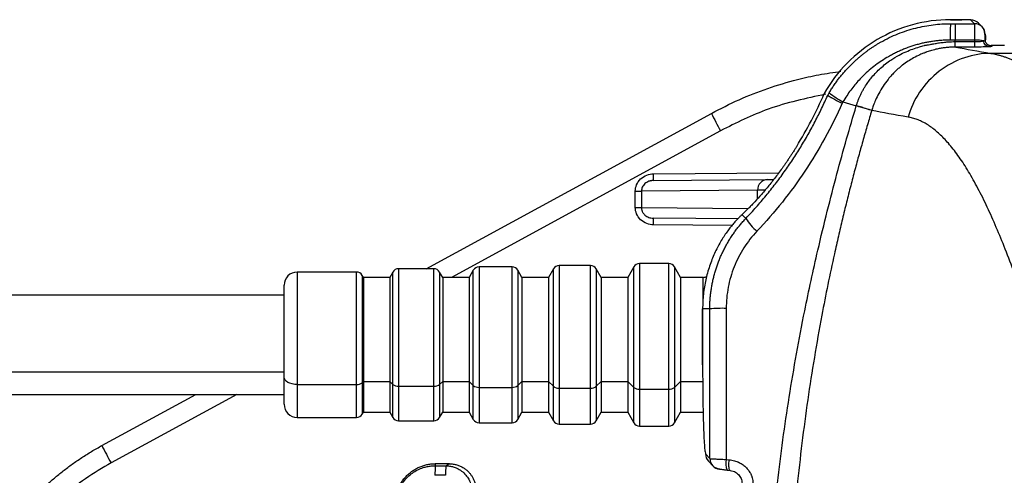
# Model space of a CAD drawing. Header units: millimetres. Extents: x 5 to 597, y 5 to 415.
# Tile 75 of 131: x 286.19 to 301.09, y 263.68 to 270.58. Entities that reach past the tile are written whole.
import ezdxf

# ---------------------------------------------------------------- set-up
doc = ezdxf.new("R2010")
doc.units = ezdxf.units.MM

msp = doc.modelspace()

# ---------------------------------------------------------------- linework, layer by layer
at = {"color": 7, "linetype": 'Continuous', "lineweight": 25}
for p, q in [((300.2732, 270.5768), (300.2732, 270.5767)), ((300.2732, 270.5768), (300.444, 270.5768)), ((300.444, 270.5767), (300.2732, 270.5767)), ((300.3436, 270.5162), (300.6396, 270.5162)), ((300.444, 270.5768), (300.444, 270.5767)), ((300.6396, 270.5162), (300.5839, 270.572)), ((300.7528, 270.4694), (300.697, 270.5252)), ((300.6443, 270.2685), (300.3438, 270.2685)), ((300.6444, 270.2454), (300.6443, 270.2685)), ((300.8897, 270.1866), (300.9038, 270.1725)), ((301.0896, 270.1866), (300.8897, 270.1866)), ((315.7177, 270.0679), (300.8863, 270.0679)), ((298.647, 269.3336), (298.849, 269.2728)), ((292.3406, 266.809), (296.656, 269.1601)), ((299.083, 269.2057), (299.0822, 269.2028)), ((297.9469, 268.661), (297.9469, 268.6609)), ((295.7785, 268.1441), (297.5058, 268.1592)), ((297.5058, 268.1592), (297.5958, 268.16)), ((295.505, 267.9839), (295.5978, 267.9839)), ((295.505, 267.7342), (295.505, 267.9839)), ((297.3559, 267.9992), (295.5978, 267.9839)), ((295.5978, 267.9839), (295.5978, 267.7342)), ((295.505, 267.7342), (295.5978, 267.7342)), ((297.1266, 267.6342), (297.1054, 267.6142)), ((297.1788, 267.5716), (297.1198, 267.6273)), ((297.0597, 267.5628), (295.7785, 267.574)), ((297.1054, 267.6142), (297.098, 267.6065)), ((296.0106, 266.889), (295.5685, 266.889)), ((291.2856, 266.759), (290.3896, 266.759)), ((291.8357, 266.759), (291.7896, 266.679)), ((292.4568, 266.809), (291.9223, 266.809)), ((292.5896, 266.679), (292.5434, 266.759)), ((293.0531, 266.789), (292.9896, 266.679)), ((293.6394, 266.839), (293.1397, 266.839)), ((293.7896, 266.679), (293.726, 266.789)), ((294.2646, 266.809), (294.1896, 266.679)), ((294.8279, 266.859), (294.3512, 266.859)), ((294.9896, 266.679), (294.9145, 266.809)), ((295.4819, 266.839), (295.3896, 266.679)), ((296.1896, 266.679), (296.0972, 266.839)), ((291.3896, 266.679), (291.3722, 266.709)), ((291.7896, 266.679), (291.3896, 266.679)), ((291.3896, 266.679), (291.3896, 265.1023)), ((291.7896, 266.679), (291.7896, 265.1023)), ((292.9896, 266.679), (292.5896, 266.679)), ((292.5896, 266.679), (292.5896, 265.1023)), ((292.9896, 266.679), (292.9896, 265.1023)), ((294.1896, 266.679), (293.7896, 266.679)), ((293.7896, 266.679), (293.7896, 265.1023)), ((294.1896, 266.679), (294.1896, 265.1023)), ((295.3896, 266.679), (294.9896, 266.679)), ((294.9896, 266.679), (294.9896, 265.1023)), ((295.3896, 266.679), (295.3896, 265.1023)), ((296.5318, 266.679), (296.1896, 266.679)), ((296.1896, 266.679), (296.1896, 265.1023)), ((290.1896, 265.1678), (290.1896, 266.559)), ((290.1896, 266.409), (275.1896, 266.409)), ((296.5235, 266.2004), (296.5236, 266.2004)), ((296.5235, 265.3555), (296.5235, 266.2004)), ((296.5236, 266.2004), (296.5236, 265.3555)), ((296.6319, 266.2004), (296.5236, 266.2004)), ((275.1896, 265.2497), (290.1896, 265.2497)), ((296.5235, 265.3555), (296.5236, 265.3555)), ((290.1896, 264.759), (290.1896, 265.1678)), ((291.3896, 265.1023), (291.3722, 265.0859)), ((291.3896, 265.1023), (291.7896, 265.1023)), ((291.3896, 265.1023), (291.3896, 264.639)), ((291.7896, 265.1023), (291.8357, 265.0586)), ((291.7896, 265.1023), (291.7896, 264.639)), ((292.5896, 265.1023), (292.5434, 265.0586)), ((292.5896, 265.1023), (292.9896, 265.1023)), ((292.5896, 265.1023), (292.5896, 264.639)), ((292.9896, 265.1023), (293.0531, 265.0422)), ((292.9896, 265.1023), (292.9896, 264.639)), ((293.7896, 265.1023), (293.726, 265.0422)), ((293.7896, 265.1023), (294.1896, 265.1023)), ((293.7896, 265.1023), (293.7896, 264.639)), ((294.1896, 265.1023), (294.2646, 265.0313)), ((294.1896, 265.1023), (294.1896, 264.639)), ((294.9896, 265.1023), (294.9145, 265.0313)), ((294.9896, 265.1023), (295.3896, 265.1023)), ((294.9896, 265.1023), (294.9896, 264.639)), ((295.3896, 265.1023), (295.4819, 265.0149)), ((295.3896, 265.1023), (295.3896, 264.639)), ((296.1896, 265.1023), (296.0972, 265.0149)), ((296.1896, 265.1023), (296.5318, 265.1023)), ((296.1896, 265.1023), (296.1896, 264.639)), ((290.3896, 265.0586), (291.2856, 265.0586)), ((291.9223, 265.0313), (292.4568, 265.0313)), ((293.1397, 265.0149), (293.6394, 265.0149)), ((294.3512, 265.004), (294.8279, 265.004)), ((295.5685, 264.9877), (296.0106, 264.9877)), ((275.1896, 264.909), (290.1896, 264.909)), ((287.4324, 264.135), (288.8531, 264.909)), ((290.3896, 264.559), (291.2856, 264.559)), ((291.3722, 264.609), (291.3896, 264.639)), ((291.3896, 264.639), (291.7896, 264.639)), ((291.7896, 264.639), (291.8357, 264.559)), ((291.9223, 264.509), (292.4568, 264.509)), ((292.5434, 264.559), (292.5896, 264.639)), ((292.5896, 264.639), (292.9896, 264.639)), ((292.9896, 264.639), (293.0531, 264.529)), ((293.726, 264.529), (293.7896, 264.639)), ((293.7896, 264.639), (294.1896, 264.639)), ((294.1896, 264.639), (294.2646, 264.509)), ((294.9145, 264.509), (294.9896, 264.639)), ((294.9896, 264.639), (295.3896, 264.639)), ((295.3896, 264.639), (295.4819, 264.479)), ((296.0972, 264.479), (296.1896, 264.639)), ((296.1896, 264.639), (296.5318, 264.639)), ((293.1397, 264.479), (293.6394, 264.479)), ((294.3512, 264.459), (294.8279, 264.459)), ((295.5685, 264.429), (296.0106, 264.429)), ((296.5688, 264.0072), (296.634, 263.9363)), ((296.6109, 263.8989), (296.6761, 263.828)), ((296.8821, 263.9246), (296.9253, 263.9205)), ((292.6918, 263.859), (292.4754, 263.859)), ((292.4763, 263.8291), (292.6367, 263.8291)), ((296.8947, 263.7622), (296.938, 263.7581)), ((292.6334, 263.6846), (292.4731, 263.6846))]:
    msp.add_line(p, q, dxfattribs=at)
at = {"color": 8, "linetype": 'Continuous', "lineweight": 25}
for p, q in [((296.7943, 268.8967), (292.7238, 266.679)), ((295.7794, 268.2441), (297.6735, 268.2606)), ((297.3559, 267.8722), (297.3559, 267.9992)), ((295.5978, 267.7342), (297.2126, 267.7201)), ((297.1266, 267.6342), (297.1198, 267.6273)), ((296.9726, 267.4636), (295.7794, 267.474)), ((295.5685, 266.889), (295.5685, 264.9877)), ((296.0106, 264.9877), (296.0106, 266.889)), ((290.3896, 266.759), (290.3896, 265.0586)), ((291.2856, 265.0586), (291.2856, 266.759)), ((291.8357, 265.0586), (291.8357, 266.759)), ((291.9223, 266.809), (291.9223, 265.0313)), ((292.4568, 265.0313), (292.4568, 266.809)), ((292.5434, 266.759), (292.5434, 265.0586)), ((293.0531, 265.0422), (293.0531, 266.789)), ((293.1397, 266.839), (293.1397, 265.0149)), ((293.6394, 265.0149), (293.6394, 266.839)), ((293.726, 266.789), (293.726, 265.0422)), ((294.2646, 265.0313), (294.2646, 266.809)), ((294.3512, 266.859), (294.3512, 265.004)), ((294.8279, 265.004), (294.8279, 266.859)), ((294.9145, 266.809), (294.9145, 265.0313)), ((295.4819, 265.0149), (295.4819, 266.839)), ((296.0972, 266.839), (296.0972, 265.0149)), ((291.3722, 266.709), (291.3722, 265.0859)), ((296.5318, 266.3183), (296.5318, 266.679)), ((290.3896, 265.0586), (290.3896, 264.559)), ((291.2856, 264.559), (291.2856, 265.0586)), ((291.3722, 265.0859), (291.3722, 264.609)), ((291.8357, 264.559), (291.8357, 265.0586)), ((291.9223, 265.0313), (291.9223, 264.509)), ((292.4568, 264.509), (292.4568, 265.0313)), ((292.5434, 265.0586), (292.5434, 264.559)), ((293.0531, 264.529), (293.0531, 265.0422)), ((293.1397, 265.0149), (293.1397, 264.479)), ((293.6394, 264.479), (293.6394, 265.0149)), ((293.726, 265.0422), (293.726, 264.529)), ((294.2646, 264.509), (294.2646, 265.0313)), ((294.3512, 265.004), (294.3512, 264.459)), ((294.8279, 264.459), (294.8279, 265.004)), ((294.9145, 265.0313), (294.9145, 264.509)), ((295.4819, 264.479), (295.4819, 265.0149)), ((295.5685, 264.9877), (295.5685, 264.429)), ((296.0106, 264.429), (296.0106, 264.9877)), ((296.0972, 265.0149), (296.0972, 264.479)), ((289.4749, 264.909), (287.5707, 263.8716))]:
    msp.add_line(p, q, dxfattribs=at)
at = {"color": 7, "linetype": 'Continuous', "lineweight": 25, "flags": 128}
for points in [[(300.3437, 270.2453), (300.3438, 270.2583), (300.3438, 270.2685)], [(300.6444, 270.1628), (300.4844, 270.1628), (300.3577, 270.1628)], [(290.3896, 265.0586), (290.3505, 265.0607), (290.313, 265.0669), (290.2784, 265.077), (290.2481, 265.0906), (290.2233, 265.1071), (290.2048, 265.126), (290.1934, 265.1465), (290.1896, 265.1678)], [(292.4754, 263.859), (292.4759, 263.8423), (292.4763, 263.8291)], [(292.6367, 263.8291), (292.6675, 263.8459), (292.6918, 263.859)]]:
    msp.add_lwpolyline(points, dxfattribs=at)
at = {"color": 7, "linetype": 'Continuous', "lineweight": 25}
for centre, radius, start, end in [((309.1724, 270.3173), 8.9013, 178.71943, 180.31434), ((300.5841, 270.4122), 0.1597, 45.00606, 90.07823), ((300.6398, 270.3565), 0.1597, 359.91983, 44.9973), ((300.6603, 269.6825), 0.5862, 78.44377, 91.56727), ((292.4454, 272.0455), 6.4591, 328.39987, 336.3864), ((292.4454, 272.0455), 6.4592, 328.39987, 336.38636), ((299.3758, 270.6638), 1.5167, 231.84609, 241.28348), ((301.011, 271.2782), 4.8428, 205.93608, 209.45675), ((294.3461, 268.2066), 1.4338, 357.50153, 1.49854), ((297.5116, 268.0036), 0.1557, 92.13173, 181.6045), ((294.3461, 267.5115), 1.4338, 358.50146, 2.49847), ((297.8254, 267.9581), 0.7533, 210.86462, 230.46064), ((295.5685, 266.789), 0.1, 90, 150), ((296.0106, 266.789), 0.1, 30, 90), ((290.3896, 266.559), 0.2, 90, 180), ((291.2856, 266.659), 0.1, 30, 90), ((291.9223, 266.709), 0.1, 90, 150), ((292.4568, 266.709), 0.1, 30, 90), ((293.1397, 266.739), 0.1, 90, 150), ((293.6394, 266.739), 0.1, 30, 90), ((294.3512, 266.759), 0.1, 90, 150), ((294.8279, 266.759), 0.1, 30, 90), ((296.5318, 266.779), 0.1, 270, 302.95344), ((298.6296, 266.2004), 2.106, 178.58121, 180), ((296.8315, 264.2314), 1.9791, 88.58087, 95.78776), ((291.2923, 265.1886), 0.1302, 267.08394, 307.89993), ((291.9157, 265.1614), 0.1302, 232.10007, 272.91606), ((292.4634, 265.1614), 0.1302, 267.08394, 307.89993), ((293.133, 265.145), 0.1302, 232.10007, 272.91606), ((293.6461, 265.145), 0.1302, 267.08394, 307.89993), ((294.3446, 265.1341), 0.1302, 232.10007, 272.91606), ((294.8345, 265.1341), 0.1302, 267.08394, 307.89993), ((295.5619, 265.1177), 0.1302, 232.10007, 272.91606), ((296.0172, 265.1177), 0.1302, 267.08394, 307.89993), ((290.3896, 264.759), 0.2, 180, 270), ((291.2856, 264.659), 0.1, 270, 330), ((291.9223, 264.609), 0.1, 210, 270), ((292.4568, 264.609), 0.1, 270, 330), ((293.1397, 264.579), 0.1, 210, 270), ((293.6394, 264.579), 0.1, 270, 330), ((294.3512, 264.559), 0.1, 210, 270), ((294.8279, 264.559), 0.1, 270, 330), ((295.5685, 264.529), 0.1, 210, 270), ((296.0106, 264.529), 0.1, 270, 330), ((291.7874, 266.2531), 4.8428, 205.93608, 209.45675), ((296.7284, 264.007), 0.1597, 179.91536, 222.59377), ((297.1111, 263.8621), 0.2375, 164.73752, 204.88058), ((294.45, 263.7123), 1.9771, 176.61182, 180.80157), ((294.6103, 263.7123), 1.9771, 176.61182, 180.80157), ((296.7936, 263.9361), 0.1597, 222.61485, 265.08072)]:
    msp.add_arc(centre, radius, start, end, dxfattribs=at)
at = {"color": 8, "linetype": 'Continuous', "lineweight": 25}
for centre, start, end in [((300.6398, 270.3565), 45.00747, 90.07823), ((296.7937, 263.936), 179.91536, 222.60436)]:
    msp.add_arc(centre, 0.1597, start, end, dxfattribs=at)
at = {"color": 7, "linetype": 'Continuous', "lineweight": 25}
for points, knots in [([(300.2732, 270.5767), (300.0803, 270.5767), (299.8867, 270.5509), (299.5129, 270.4495), (299.333, 270.374), (298.9993, 270.1783), (298.8455, 270.0582), (298.5748, 269.782), (298.4582, 269.6259), (298.3638, 269.4581)], [0, 0, 0, 0, 0.25, 0.25, 0.5, 0.5, 0.75, 0.75, 1, 1, 1, 1]), ([(298.4388, 269.4711), (298.4504, 269.4903), (298.4735, 269.5284), (298.51, 269.5837), (298.5473, 269.6368), (298.5855, 269.6878), (298.6243, 269.7366), (298.6637, 269.7832), (298.7036, 269.8278), (298.7438, 269.8703), (298.7842, 269.9108), (298.8247, 269.9493), (298.8652, 269.9858), (298.9057, 270.0205), (298.946, 270.0533), (298.986, 270.0843), (299.0257, 270.1136), (299.065, 270.1413), (299.1037, 270.1673), (299.142, 270.1918), (299.1796, 270.2148), (299.2471, 270.2542), (299.3461, 270.3062), (299.4787, 270.3646), (299.6125, 270.4131), (299.7466, 270.4518), (299.8804, 270.4812), (300.013, 270.5016), (300.1438, 270.514), (300.2304, 270.5155), (300.2732, 270.5162)], [0, 0, 0, 0, 0.0305479, 0.0605278, 0.089935, 0.118765, 0.1470139, 0.1746781, 0.2017548, 0.2282414, 0.2541364, 0.27944, 0.3041517, 0.3282712, 0.3517982, 0.3747322, 0.3970728, 0.4188197, 0.4399728, 0.4605318, 0.4804966, 0.4998673, 0.5666572, 0.6322343, 0.6966022, 0.759766, 0.8217234, 0.8824402, 0.9418772, 1, 1, 1, 1]), ([(300.3436, 270.5162), (300.3436, 270.5138), (300.3436, 270.4875), (300.3437, 270.3982), (300.3438, 270.3355), (300.3438, 270.2685)], [0, 0, 0, 0, 0.5, 0.5, 1, 1, 1, 1]), ([(300.5839, 270.572), (300.5833, 270.5725), (300.5798, 270.5731), (300.5656, 270.5743), (300.5548, 270.5748), (300.5277, 270.5758), (300.5114, 270.5761), (300.4776, 270.5766), (300.4602, 270.5767), (300.444, 270.5767)], [0, 0, 0, 0, 0.25, 0.25, 0.5, 0.5, 0.75, 0.75, 1, 1, 1, 1]), ([(300.6443, 270.2685), (300.6442, 270.2762), (300.6442, 270.2921), (300.6441, 270.3159), (300.6439, 270.3403), (300.6437, 270.3648), (300.6434, 270.3892), (300.6431, 270.413), (300.6427, 270.4357), (300.6423, 270.4568), (300.6419, 270.4757), (300.6414, 270.4919), (300.6408, 270.5045), (300.6403, 270.5134), (300.6398, 270.5153), (300.6396, 270.5162)], [0, 0, 0, 0, 0.0578005, 0.118789, 0.1829651, 0.2503289, 0.32088, 0.3946182, 0.4715433, 0.551655, 0.6349529, 0.7214367, 0.8111061, 0.9039607, 1, 1, 1, 1]), ([(300.802, 270.2463), (300.8016, 270.2692), (300.8008, 270.3147), (300.7946, 270.3758), (300.7819, 270.4307), (300.7627, 270.4563), (300.7528, 270.4694)], [0, 0, 0, 0, 0.2444985, 0.4843244, 0.7335511, 1, 1, 1, 1]), ([(300.7995, 270.3563), (300.8004, 270.3554), (300.8013, 270.3473), (300.8029, 270.3171), (300.8035, 270.2953), (300.8038, 270.2725)], [0, 0, 0, 0, 0.5, 0.5, 1, 1, 1, 1]), ([(300.2711, 270.2685), (300.2503, 270.2682), (300.2086, 270.2678), (300.146, 270.2645), (300.0831, 270.2592), (300.0202, 270.2517), (299.9571, 270.2421), (299.8941, 270.2302), (299.831, 270.2161), (299.768, 270.1997), (299.7051, 270.181), (299.6423, 270.1599), (299.5798, 270.1364), (299.5176, 270.1104), (299.4558, 270.0819), (299.3945, 270.0509), (299.2867, 269.9914), (299.1348, 269.891), (298.9905, 269.7669), (298.8894, 269.6628), (298.8252, 269.5896), (298.7628, 269.5103), (298.7024, 269.425), (298.6657, 269.3644), (298.647, 269.3336)], [0, 0, 0, 0, 0.0318273, 0.0637954, 0.0959219, 0.1282247, 0.1607216, 0.1934301, 0.2263681, 0.2595532, 0.2930031, 0.3267353, 0.3607675, 0.3951171, 0.4298017, 0.4648386, 0.5002451, 0.6181676, 0.7426093, 0.7905428, 0.8401866, 0.8916018, 0.9448513, 1, 1, 1, 1]), ([(298.85, 269.2757), (298.8545, 269.2899), (298.8635, 269.3185), (298.8794, 269.3613), (298.8972, 269.4044), (298.9172, 269.4478), (298.9393, 269.4913), (298.9637, 269.5347), (299.0096, 269.6094), (299.089, 269.7172), (299.216, 269.8492), (299.3558, 269.9598), (299.4878, 270.039), (299.5999, 270.0924), (299.7017, 270.1339), (299.7698, 270.1556), (299.8031, 270.1662)], [0, 0, 0, 0, 0.03275402, 0.06630521, 0.10064629, 0.13576909, 0.17166457, 0.20832287, 0.2457333, 0.36517367, 0.50308956, 0.6489429, 0.75746516, 0.84213822, 0.92293031, 1, 1, 1, 1]), ([(300.3437, 270.1627), (300.3331, 270.1626), (300.3058, 270.1622), (300.2556, 270.1595), (300.1956, 270.1539), (300.1332, 270.1449), (300.065, 270.1319), (299.9932, 270.1141), (299.937, 270.0961), (299.9047, 270.0844), (299.8931, 270.0803), (299.8797, 270.0752), (299.8621, 270.0684), (299.8384, 270.0586), (299.7881, 270.0367), (299.718, 270.0017), (299.6306, 269.9489), (299.5616, 269.8996), (299.5065, 269.855), (299.4696, 269.8228), (299.4297, 269.7853), (299.3838, 269.7384), (299.3201, 269.6648), (299.2518, 269.5715), (299.1892, 269.4663), (299.1414, 269.3671), (299.1073, 269.2818), (299.0906, 269.2292), (299.0832, 269.2057)], [0, 0, 0, 0, 0.0186629, 0.0481073, 0.0886694, 0.1249133, 0.1590472, 0.2111995, 0.2552907, 0.2637913, 0.2723505, 0.2768561, 0.2891776, 0.3057359, 0.3223294, 0.3863108, 0.4442633, 0.5034309, 0.5368231, 0.570179, 0.5901287, 0.6338326, 0.6864954, 0.7624612, 0.8381452, 0.9026953, 0.9564975, 1, 1, 1, 1]), ([(299.8031, 270.1662), (299.8149, 270.1697), (299.8385, 270.1766), (299.8665, 270.1843), (299.8875, 270.1893), (299.9027, 270.192), (299.9292, 270.1964), (299.9696, 270.2041), (300.0271, 270.2144), (300.0934, 270.225), (300.1658, 270.2343), (300.2497, 270.2426), (300.3093, 270.2444), (300.3437, 270.2453)], [0, 0, 0, 0, 0.0675986, 0.1343999, 0.1589682, 0.1861733, 0.2184868, 0.3063213, 0.411549, 0.5380955, 0.6740025, 0.8113078, 1, 1, 1, 1]), ([(300.3437, 270.1627), (300.3438, 270.1635), (300.3438, 270.1718), (300.3438, 270.2027), (300.3437, 270.2247), (300.3437, 270.2453)], [0, 0, 0, 0, 0.5, 0.5, 1, 1, 1, 1]), ([(300.6444, 270.2454), (300.6496, 270.2454), (300.6599, 270.2454), (300.6754, 270.2457), (300.6907, 270.2463), (300.7056, 270.2471), (300.7228, 270.2484), (300.7418, 270.2504), (300.7617, 270.2533), (300.7723, 270.2556), (300.7777, 270.2568)], [0, 0, 0, 0, 0.0966917, 0.1941837, 0.2925837, 0.3919964, 0.4925233, 0.6521381, 0.8212043, 1, 1, 1, 1]), ([(300.6444, 270.1628), (300.6444, 270.1635), (300.6444, 270.1718), (300.6444, 270.2028), (300.6444, 270.2247), (300.6444, 270.2454)], [0, 0, 0, 0, 0.5, 0.5, 1, 1, 1, 1]), ([(300.8612, 270.167), (300.8374, 270.1657), (300.8044, 270.1646), (300.7295, 270.1632), (300.687, 270.1628), (300.6444, 270.1628)], [0, 0, 0, 0, 0.5, 0.5, 1, 1, 1, 1]), ([(300.8612, 270.167), (300.8519, 270.1672), (300.8419, 270.1693), (300.8227, 270.1781), (300.8134, 270.1848), (300.7975, 270.202), (300.7909, 270.2123), (300.7816, 270.2343), (300.7788, 270.2458), (300.7777, 270.2568)], [0, 0, 0, 0, 0.25, 0.25, 0.5, 0.5, 0.75, 0.75, 1, 1, 1, 1]), ([(300.799, 270.2626), (300.8, 270.2633), (300.802, 270.2647), (300.8035, 270.2671), (300.8041, 270.2696), (300.8039, 270.2716), (300.8038, 270.2725)], [0, 0, 0, 0, 0.2811582, 0.5404421, 0.7794346, 1, 1, 1, 1]), ([(300.8334, 270.2015), (300.8289, 270.2064), (300.8202, 270.2162), (300.8081, 270.2386), (300.8055, 270.2569), (300.8038, 270.2687)], [0, 0, 0, 0, 0.26684268, 0.5251566, 1, 1, 1, 1]), ([(300.8188, 270.2161), (300.8188, 270.216), (300.826, 270.2052), (300.8454, 270.1962), (300.8699, 270.1876), (300.8831, 270.1869), (300.8897, 270.1866)], [0, 0, 0, 0, 0.0016115, 0.4980853, 0.747642, 1, 1, 1, 1]), ([(300.9038, 270.1725), (300.9043, 270.1721), (300.9036, 270.1714), (300.9005, 270.1706), (300.8986, 270.1702), (300.8973, 270.17), (300.8967, 270.1699), (300.8887, 270.1688), (300.8772, 270.1678), (300.8612, 270.167)], [0, 0, 0, 0, 0.25, 0.375, 0.4375, 0.4375, 0.5, 0.5, 1, 1, 1, 1]), ([(300.8863, 270.0679), (300.756, 270.0669), (300.6189, 270.0455), (300.351, 269.9553), (300.2205, 269.8864), (299.9885, 269.7082), (299.8873, 269.5992), (299.7277, 269.361), (299.6693, 269.2322), (299.6318, 269.1043)], [0, 0, 0, 0, 0.25, 0.25, 0.5, 0.5, 0.75, 0.75, 1, 1, 1, 1]), ([(300.8863, 270.0679), (300.9003, 270.0653), (300.9286, 270.0602), (300.9724, 270.0502), (301.0177, 270.0385), (301.0643, 270.0249), (301.1124, 270.0093), (301.1618, 269.9918), (301.2127, 269.9723), (301.265, 269.9507), (301.3187, 269.9271), (301.3738, 269.9013), (301.4303, 269.8734), (301.4882, 269.8433), (301.5475, 269.811), (301.6083, 269.7765), (301.6704, 269.7396), (301.734, 269.7005), (301.799, 269.6589), (301.8654, 269.615), (301.9332, 269.5686), (302.0024, 269.5198), (302.073, 269.4684), (302.145, 269.4146), (302.2185, 269.3581), (302.2933, 269.2991), (302.3696, 269.2374), (302.4592, 269.1631), (302.5634, 269.0743), (302.6835, 268.9686), (302.8081, 268.8557), (302.9371, 268.7351), (303.0705, 268.6067), (303.2084, 268.4701), (303.3507, 268.325), (303.4974, 268.1713), (303.6486, 268.0085), (303.8043, 267.8364), (303.9644, 267.6549), (304.1289, 267.4633), (304.2978, 267.2621), (304.4126, 267.1211), (304.4705, 267.05)], [0, 0, 0, 0, 0.0175695, 0.0352787, 0.0531279, 0.0711176, 0.0892483, 0.1075204, 0.1259343, 0.1444905, 0.1631893, 0.1820312, 0.2010166, 0.2201458, 0.2394192, 0.2588372, 0.2784001, 0.2981082, 0.317962, 0.3379618, 0.3581078, 0.3784004, 0.39884, 0.4194267, 0.440161, 0.4610431, 0.4820733, 0.5032518, 0.5343471, 0.5661142, 0.5985541, 0.6316675, 0.6654553, 0.6999181, 0.7350568, 0.7708718, 0.807364, 0.8445338, 0.8823817, 0.9209085, 0.9601144, 1, 1, 1, 1]), ([(296.656, 269.1601), (296.7945, 269.2313), (297.0716, 269.3737), (297.5078, 269.5429), (297.9132, 269.6643), (298.2838, 269.7489), (298.5057, 269.7804), (298.6172, 269.7962)], [0, 0, 0, 0, 0.2252581, 0.4505191, 0.6757831, 0.8370521, 1, 1, 1, 1]), ([(297.1788, 267.5716), (297.2051, 267.5996), (297.2578, 267.6555), (297.3347, 267.741), (297.41, 267.8275), (297.4836, 267.9151), (297.5554, 268.0038), (297.6254, 268.0934), (297.6936, 268.184), (297.7601, 268.2755), (297.8247, 268.3679), (297.8876, 268.4612), (297.9486, 268.5552), (298.0079, 268.65), (298.0653, 268.7456), (298.1209, 268.8418), (298.1747, 268.9387), (298.2267, 269.0362), (298.2769, 269.1343), (298.3252, 269.233), (298.3718, 269.3321), (298.4015, 269.3987), (298.4162, 269.432)], [0, 0, 0, 0, 0.0514827, 0.1028063, 0.1539714, 0.2049784, 0.2558277, 0.3065199, 0.3570555, 0.4074349, 0.4576587, 0.5077273, 0.5576414, 0.6074013, 0.6570078, 0.7064612, 0.7557622, 0.8049112, 0.853909, 0.902756, 0.9514528, 1, 1, 1, 1]), ([(298.4162, 269.432), (298.4166, 269.4316), (298.4172, 269.4307), (298.4204, 269.4283), (298.4254, 269.425), (298.4323, 269.4207), (298.4413, 269.4154), (298.4522, 269.4091), (298.465, 269.402), (298.4798, 269.3938), (298.4979, 269.384), (298.5214, 269.3715), (298.5523, 269.3552), (298.5905, 269.3352), (298.6195, 269.3202), (298.6347, 269.3124)], [0, 0, 0, 0, 0.0583905, 0.1183136, 0.1796242, 0.2421511, 0.3056986, 0.3700494, 0.4349686, 0.5002084, 0.5678942, 0.6532686, 0.7552479, 0.8718409, 1, 1, 1, 1]), ([(298.6347, 269.3124), (298.5552, 269.1323), (298.4683, 268.9564), (298.2808, 268.6149), (298.1802, 268.4489), (297.8578, 267.9651), (297.6159, 267.6614), (297.3458, 267.3771)], [0, 0, 0, 0, 0.25, 0.25, 0.5, 0.5, 1, 1, 1, 1]), ([(297.4699, 260.359), (297.4701, 260.4343), (297.4705, 260.587), (297.4735, 260.8192), (297.4786, 261.0579), (297.486, 261.303), (297.4959, 261.5545), (297.5083, 261.8124), (297.5236, 262.0766), (297.5417, 262.3471), (297.58, 262.8451), (297.663, 263.6883), (297.8252, 264.8735), (298.0369, 266.0469), (298.2402, 266.9828), (298.4065, 267.673), (298.5524, 268.2349), (298.6987, 268.765), (298.7999, 269.1068), (298.849, 269.2728)], [0, 0, 0, 0, 0.0249432, 0.0506023, 0.0769772, 0.1040675, 0.1318732, 0.1603938, 0.1896291, 0.2195788, 0.2502426, 0.3551741, 0.5003421, 0.646575, 0.7502385, 0.8177395, 0.8818644, 0.9426167, 1, 1, 1, 1]), ([(299.0822, 269.2028), (299.0774, 269.2042), (299.0685, 269.2069), (299.0417, 269.2149), (299.0238, 269.2203), (298.9811, 269.2332), (298.9563, 269.2406), (298.9038, 269.2564), (298.8761, 269.2647), (298.849, 269.2728)], [0, 0, 0, 0, 0.25, 0.25, 0.5, 0.5, 0.75, 0.75, 1, 1, 1, 1]), ([(299.083, 269.2057), (299.0783, 269.2071), (299.0694, 269.2098), (299.0426, 269.2178), (299.0247, 269.2232), (298.982, 269.236), (298.9572, 269.2434), (298.9047, 269.2592), (298.877, 269.2675), (298.85, 269.2756)], [0, 0, 0, 0, 0.25, 0.25, 0.5, 0.5, 0.75, 0.75, 1, 1, 1, 1]), ([(299.0822, 269.2028), (299.0608, 269.1312), (299.0175, 268.986), (298.9538, 268.7646), (298.89, 268.5367), (298.8264, 268.3023), (298.7632, 268.0613), (298.7004, 267.8137), (298.6383, 267.5595), (298.5769, 267.2986), (298.4676, 266.8143), (298.2995, 265.9923), (298.104, 264.819), (297.96, 263.6484), (297.8817, 262.7414), (297.842, 262.1177), (297.8194, 261.6495), (297.8044, 261.2014), (297.7956, 260.7734), (297.7946, 260.4949), (297.7941, 260.359)], [0, 0, 0, 0, 0.0249946, 0.0506829, 0.0770665, 0.1041469, 0.1319256, 0.1604038, 0.1895829, 0.219464, 0.2500483, 0.3556438, 0.5000648, 0.6478185, 0.7500435, 0.8045694, 0.8568363, 0.906835, 0.9545582, 1, 1, 1, 1]), ([(301.936, 264.6462), (301.9221, 264.6911), (301.8942, 264.7809), (301.8527, 264.9135), (301.8116, 265.0446), (301.7707, 265.1739), (301.73, 265.3017), (301.6897, 265.4277), (301.6143, 265.6615), (301.5057, 265.9919), (301.318, 266.5408), (301.089, 267.1595), (300.8591, 267.693), (300.6734, 268.0623), (300.531, 268.3119), (300.3877, 268.5285), (300.2691, 268.6793), (300.176, 268.7814), (300.109, 268.8474), (300.0418, 268.9061), (299.9744, 268.9574), (299.9066, 269.0015), (299.8385, 269.0384), (299.7701, 269.0679), (299.7012, 269.0907), (299.6549, 269.0998), (299.6318, 269.1043)], [0, 0, 0, 0, 0.0175704, 0.0351222, 0.0526568, 0.0701759, 0.0876811, 0.1051739, 0.1226559, 0.1862486, 0.2487499, 0.3743437, 0.4971097, 0.5607354, 0.6237604, 0.686324, 0.7485665, 0.7770263, 0.8053212, 0.8334658, 0.8614745, 0.8893623, 0.9171438, 0.9448339, 0.9724477, 1, 1, 1, 1]), ([(297.9469, 268.6609), (297.938, 268.6465), (297.9201, 268.6176), (297.893, 268.5748), (297.8656, 268.5324), (297.838, 268.4906), (297.8101, 268.4492), (297.7821, 268.4083), (297.7539, 268.3678), (297.6972, 268.2882), (297.6113, 268.1731), (297.4985, 268.0323), (297.3899, 267.9057), (297.3055, 267.8134), (297.2428, 267.748), (297.1986, 267.7032), (297.1571, 267.6625), (297.1323, 267.6391), (297.1198, 267.6273)], [0, 0, 0, 0, 0.0315751, 0.0630079, 0.0943324, 0.1255828, 0.1567938, 0.1879999, 0.2192358, 0.2505362, 0.3754275, 0.500384, 0.6249079, 0.7499188, 0.8123946, 0.874723, 0.93717, 1, 1, 1, 1]), ([(295.505, 267.9839), (295.505, 268.0144), (295.5109, 268.0473), (295.5376, 268.111), (295.5585, 268.1417), (295.612, 268.1924), (295.6444, 268.2123), (295.712, 268.238), (295.7469, 268.2438), (295.7794, 268.2441)], [0, 0, 0, 0, 0.25, 0.25, 0.5, 0.5, 0.75, 0.75, 1, 1, 1, 1]), ([(295.7785, 268.1441), (295.7714, 268.1438), (295.7582, 268.1433), (295.74, 268.1404), (295.7249, 268.1367), (295.7039, 268.13), (295.6784, 268.1181), (295.6496, 268.0971), (295.6266, 268.0721), (295.6099, 268.0437), (295.5997, 268.014), (295.5985, 267.9938), (295.5978, 267.9839)], [0, 0, 0, 0, 0.0802803, 0.1497653, 0.2084543, 0.2563489, 0.3987535, 0.5239296, 0.6548736, 0.776526, 0.8896201, 1, 1, 1, 1]), ([(295.7794, 267.474), (295.7469, 267.4743), (295.712, 267.4801), (295.6444, 267.5058), (295.612, 267.5257), (295.5585, 267.5764), (295.5376, 267.6071), (295.5109, 267.6708), (295.505, 267.7037), (295.505, 267.7342)], [0, 0, 0, 0, 0.25, 0.25, 0.5, 0.5, 0.75, 0.75, 1, 1, 1, 1]), ([(295.5978, 267.7342), (295.598, 267.7286), (295.5985, 267.7171), (295.6018, 267.7), (295.6071, 267.683), (295.6147, 267.6663), (295.6245, 267.6503), (295.6365, 267.6351), (295.6537, 267.618), (295.6784, 267.6), (295.7086, 267.586), (295.7426, 267.5762), (295.7653, 267.5748), (295.7785, 267.574)], [0, 0, 0, 0, 0.06291165, 0.12715371, 0.19297651, 0.26061281, 0.33027718, 0.40216604, 0.47645817, 0.60153578, 0.74395754, 0.85040008, 1, 1, 1, 1]), ([(297.098, 267.6065), (297.0921, 267.6007), (297.0801, 267.5891), (297.0613, 267.5701), (297.042, 267.5498), (297.022, 267.5281), (297.0016, 267.5051), (296.9806, 267.4807), (296.9592, 267.4548), (296.9375, 267.4274), (296.8905, 267.3659), (296.8172, 267.2589), (296.7241, 267.0906), (296.6426, 266.8998), (296.5904, 266.7293), (296.5593, 266.5878), (296.5417, 266.4807), (296.529, 266.3684), (296.5258, 266.2916), (296.5242, 266.2525)], [0, 0, 0, 0, 0.0278671, 0.0556528, 0.0833907, 0.1111144, 0.1388576, 0.166654, 0.1945372, 0.2225404, 0.2506964, 0.3746725, 0.5000175, 0.6225962, 0.7497556, 0.808937, 0.8702802, 0.9339261, 1, 1, 1, 1]), ([(296.6319, 266.2004), (296.6321, 266.2218), (296.6325, 266.2648), (296.6357, 266.3293), (296.6408, 266.3938), (296.6481, 266.4582), (296.6575, 266.5225), (296.669, 266.5865), (296.6827, 266.6502), (296.6984, 266.7136), (296.7163, 266.7765), (296.7363, 266.8389), (296.7583, 266.9008), (296.7824, 266.962), (296.8086, 267.0225), (296.8368, 267.0821), (296.8671, 267.1409), (296.8993, 267.1988), (296.9336, 267.2557), (296.9697, 267.3115), (297.0078, 267.3661), (297.0477, 267.4196), (297.0896, 267.4717), (297.1331, 267.5226), (297.1635, 267.5553), (297.1788, 267.5716)], [0, 0, 0, 0, 0.0425822, 0.0852411, 0.1279772, 0.1707915, 0.2136845, 0.256657, 0.2997096, 0.3428431, 0.3860582, 0.4293555, 0.4727357, 0.5161995, 0.5597474, 0.6033803, 0.6470987, 0.6909032, 0.7347945, 0.7787733, 0.8228401, 0.8669956, 0.9112403, 0.9555749, 1, 1, 1, 1]), ([(297.3458, 267.3771), (297.2716, 267.2989), (297.2047, 267.2134), (297.0896, 267.0333), (297.0408, 266.9384), (296.9811, 266.7887), (296.9634, 266.7373), (296.9333, 266.634), (296.9207, 266.582), (296.8906, 266.4246), (296.8804, 266.3181), (296.8805, 266.2098)], [0, 0, 0, 0, 0.25, 0.25, 0.5, 0.5, 0.625, 0.625, 0.75, 0.75, 1, 1, 1, 1]), ([(296.5236, 265.3555), (296.5236, 265.2776), (296.5238, 265.1969), (296.5249, 265.0336), (296.5257, 264.9509), (296.5278, 264.7884), (296.5292, 264.7086), (296.5326, 264.557), (296.5345, 264.4852), (296.5389, 264.3545), (296.5413, 264.2956), (296.5465, 264.1937), (296.5492, 264.1507), (296.5548, 264.0818), (296.5576, 264.0558), (296.5633, 264.02), (296.566, 264.0102), (296.5688, 264.0072)], [0, 0, 0, 0, 0.125, 0.125, 0.25, 0.25, 0.375, 0.375, 0.5, 0.5, 0.625, 0.625, 0.75, 0.75, 0.875, 0.875, 1, 1, 1, 1]), ([(285.1896, 260.359), (285.1897, 260.3903), (285.1901, 260.4529), (285.1933, 260.5468), (285.1984, 260.6408), (285.2057, 260.7349), (285.215, 260.829), (285.2263, 260.923), (285.2398, 261.017), (285.2554, 261.1109), (285.2731, 261.2046), (285.293, 261.298), (285.3149, 261.3912), (285.339, 261.4841), (285.3652, 261.5766), (285.3935, 261.6687), (285.4239, 261.7603), (285.4564, 261.8514), (285.4911, 261.9419), (285.5278, 262.0318), (285.5667, 262.121), (285.6077, 262.2095), (285.6507, 262.2972), (285.6958, 262.3841), (285.743, 262.4701), (285.8009, 262.5702), (285.8712, 262.684), (285.956, 262.8109), (286.0464, 262.9365), (286.1428, 263.0604), (286.245, 263.1824), (286.3532, 263.3022), (286.4673, 263.4193), (286.5875, 263.5335), (286.7136, 263.6444), (286.8457, 263.7516), (286.9836, 263.8548), (287.1275, 263.9536), (287.277, 264.0479), (287.3804, 264.1059), (287.4324, 264.135)], [0, 0, 0, 0, 0.0203407, 0.0407242, 0.0611505, 0.0816196, 0.1021316, 0.1226863, 0.1432839, 0.1639243, 0.1846075, 0.2053335, 0.2261024, 0.2469141, 0.2677686, 0.288666, 0.3096062, 0.3305892, 0.3516151, 0.3726839, 0.3937954, 0.4149499, 0.4361471, 0.4573873, 0.4786703, 0.4999961, 0.5326203, 0.5657199, 0.5992949, 0.6333454, 0.6678713, 0.7028726, 0.7383494, 0.7743017, 0.8107294, 0.8476326, 0.8850112, 0.9228654, 0.9611949, 1, 1, 1, 1]), ([(296.634, 263.9363), (296.6345, 263.9362), (296.6354, 263.9361), (296.6397, 263.9357), (296.6464, 263.9353), (296.6563, 263.9347), (296.6696, 263.9341), (296.6866, 263.9332), (296.7086, 263.9322), (296.7359, 263.9309), (296.7702, 263.9294), (296.8079, 263.9277), (296.8461, 263.9261), (296.8707, 263.9251), (296.8821, 263.9246)], [0, 0, 0, 0, 0.0591699, 0.1225523, 0.1901649, 0.2619477, 0.3377471, 0.4173015, 0.5002321, 0.6010397, 0.7006499, 0.8154123, 0.9150577, 1, 1, 1, 1]), ([(296.939, 263.7581), (296.9356, 263.7578), (296.9323, 263.7609), (296.9266, 263.7764), (296.9243, 263.7888), (296.9216, 263.8208), (296.9212, 263.8402), (296.9222, 263.8806), (296.9235, 263.9014), (296.9253, 263.9205)], [0, 0, 0, 0, 0.25, 0.25, 0.5, 0.5, 0.75, 0.75, 1, 1, 1, 1]), ([(296.9253, 263.9205), (296.9523, 263.9179), (296.9784, 263.913), (297.0162, 263.9023), (297.0348, 263.8961), (297.056, 263.8873), (297.0649, 263.8833), (297.0708, 263.8805), (297.0741, 263.879), (297.0978, 263.8672), (297.1274, 263.8493), (297.154, 263.8282), (297.171, 263.8134), (297.1789, 263.8059), (297.2033, 263.7806), (297.2176, 263.7627), (297.2362, 263.7343), (297.2447, 263.7197), (297.2533, 263.7019), (297.2573, 263.6929), (297.259, 263.689), (297.2601, 263.6863), (297.2605, 263.6853), (297.2819, 263.6319), (297.2893, 263.5778), (297.2836, 263.5213)], [0, 0, 0, 0, 0.125, 0.125, 0.1875, 0.21875, 0.234375, 0.234375, 0.25, 0.25, 0.375, 0.4375, 0.4375, 0.5, 0.5, 0.625, 0.625, 0.6875, 0.71875, 0.734375, 0.7421875, 0.7421875, 0.75, 0.75, 1, 1, 1, 1]), ([(287.5707, 263.8716), (287.3136, 263.7315), (287.0547, 263.5537), (286.5634, 263.1118), (286.3313, 262.8473), (286.0334, 262.3899), (285.9425, 262.2275), (285.7824, 261.8859), (285.7132, 261.7067), (285.6006, 261.336), (285.5573, 261.1445), (285.4991, 260.755), (285.4843, 260.557), (285.4843, 260.1611), (285.4991, 259.9631), (285.5573, 259.5736), (285.6006, 259.3821), (285.7132, 259.0114), (285.7824, 258.8322), (285.9425, 258.4906), (286.0334, 258.3282), (286.3313, 257.8708), (286.5634, 257.6063), (287.0547, 257.1644), (287.3136, 256.9865), (287.5707, 256.8465)], [0, 0, 0, 0, 0.125, 0.125, 0.25, 0.25, 0.3125, 0.3125, 0.375, 0.375, 0.4375, 0.4375, 0.5, 0.5, 0.5625, 0.5625, 0.625, 0.625, 0.6875, 0.6875, 0.75, 0.75, 0.875, 0.875, 1, 1, 1, 1]), ([(291.9126, 263.4663), (291.9167, 263.477), (291.9249, 263.4984), (291.9396, 263.5294), (291.9559, 263.5595), (291.9738, 263.5886), (291.9931, 263.6163), (292.0139, 263.6427), (292.0358, 263.6677), (292.0588, 263.6911), (292.0826, 263.7129), (292.1072, 263.7331), (292.1396, 263.7569), (292.1815, 263.7832), (292.2345, 263.8096), (292.2913, 263.8312), (292.351, 263.847), (292.4127, 263.8572), (292.4545, 263.8584), (292.4754, 263.859)], [0, 0, 0, 0, 0.0470129, 0.0940058, 0.1408826, 0.1875476, 0.2339069, 0.2798694, 0.3253475, 0.370258, 0.414523, 0.4580704, 0.5008342, 0.5795697, 0.6607413, 0.7438997, 0.828536, 0.9140961, 1, 1, 1, 1]), ([(291.913, 263.433), (291.9169, 263.4432), (291.9245, 263.463), (291.9373, 263.4909), (291.9503, 263.5162), (291.9634, 263.5389), (291.9761, 263.559), (291.9881, 263.5765), (292.0149, 263.6129), (292.0598, 263.6632), (292.131, 263.7219), (292.2088, 263.7684), (292.285, 263.7993), (292.354, 263.8174), (292.415, 263.8273), (292.456, 263.8285), (292.4763, 263.8291)], [0, 0, 0, 0, 0.045036, 0.0872104, 0.1263403, 0.1622706, 0.1948721, 0.2240396, 0.2496892, 0.3802972, 0.4992229, 0.6267567, 0.748935, 0.8331707, 0.9170034, 1, 1, 1, 1]), ([(292.6367, 263.8291), (292.6461, 263.8289), (292.6652, 263.8285), (292.6937, 263.8253), (292.7222, 263.8201), (292.7504, 263.8128), (292.778, 263.8034), (292.8215, 263.785), (292.8795, 263.75), (292.9399, 263.6924), (292.9895, 263.6202), (293.0211, 263.5424), (293.0339, 263.4663), (293.0344, 263.4085), (293.0301, 263.3771), (293.0283, 263.3644)], [0, 0, 0, 0, 0.0409035, 0.0822948, 0.1240588, 0.1660729, 0.2082097, 0.2503388, 0.3704457, 0.4999078, 0.6101827, 0.7497595, 0.8620532, 0.9444672, 1, 1, 1, 1]), ([(292.6918, 263.859), (292.7013, 263.8589), (292.7203, 263.8585), (292.7486, 263.8553), (292.7767, 263.8503), (292.8041, 263.8433), (292.8308, 263.8344), (292.8564, 263.8239), (292.8809, 263.8119), (292.904, 263.7984), (292.9256, 263.7839), (292.9456, 263.7684), (292.9641, 263.7523), (292.981, 263.7356), (293.001, 263.7134), (293.0236, 263.6837), (293.0472, 263.6443), (293.067, 263.6001), (293.0819, 263.5518), (293.0905, 263.5006), (293.0929, 263.4478), (293.0886, 263.4128), (293.0864, 263.3953)], [0, 0, 0, 0, 0.0411786, 0.082442, 0.1236367, 0.1646076, 0.2052008, 0.2452668, 0.2846627, 0.3232545, 0.3609194, 0.3975466, 0.4330386, 0.4673118, 0.500296, 0.5624988, 0.6289301, 0.6990294, 0.7720794, 0.8472284, 0.9235303, 1, 1, 1, 1]), ([(296.6761, 263.828), (296.688, 263.8181), (296.7111, 263.7989), (296.7631, 263.7829), (296.8224, 263.7719), (296.8675, 263.7672), (296.8904, 263.7648)], [0, 0, 0, 0, 0.2616513, 0.50990483, 0.75161341, 1, 1, 1, 1]), ([(296.8957, 263.7622), (296.8641, 263.7652), (296.8354, 263.7682), (296.7933, 263.7736), (296.7811, 263.7758), (296.7799, 263.777)], [0, 0, 0, 0, 0.5, 0.5, 1, 1, 1, 1]), ([(296.939, 263.7581), (296.9721, 263.7549), (296.999, 263.7444), (297.0443, 263.7176), (297.0626, 263.701), (297.0919, 263.6638), (297.1031, 263.6433), (297.1181, 263.597), (297.1227, 263.5713), (297.1193, 263.5379)], [0, 0, 0, 0, 0.25, 0.25, 0.5, 0.5, 0.75, 0.75, 1, 1, 1, 1])]:
    msp.add_open_spline(points, degree=3, knots=knots, dxfattribs=at)
for points in [[(300.2732, 270.5162), (300.2967, 270.5162), (300.3201, 270.5162), (300.3436, 270.5162)], [(300.3438, 270.2685), (300.3196, 270.2685), (300.2954, 270.2685), (300.2711, 270.2685)], [(300.3437, 270.2453), (300.4439, 270.2454), (300.5442, 270.2454), (300.6444, 270.2454)], [(300.3573, 270.1628), (300.3527, 270.1628), (300.3482, 270.1628), (300.3437, 270.1627)], [(300.3577, 270.1628), (300.5151, 270.131), (300.6915, 270.0993), (300.8863, 270.0679)], [(298.3637, 269.4582), (298.3637, 269.4582), (298.3638, 269.4582), (298.3638, 269.4581)], [(298.4162, 269.432), (298.4236, 269.4451), (298.4311, 269.4581), (298.4388, 269.4711)], [(298.4162, 269.432), (298.4162, 269.432), (298.4162, 269.432), (298.4162, 269.432)], [(298.647, 269.3336), (298.6429, 269.3265), (298.6388, 269.3195), (298.6347, 269.3124)], [(298.849, 269.2728), (298.8493, 269.2738), (298.8496, 269.2748), (298.85, 269.2757)], [(299.6318, 269.1043), (299.4288, 269.1381), (299.2458, 269.1719), (299.083, 269.2057)], [(297.1198, 267.6273), (297.1123, 267.6202), (297.105, 267.6133), (297.098, 267.6065)], [(296.634, 263.9363), (296.6335, 264.6911), (296.6328, 265.4458), (296.6319, 266.2004)], [(296.8805, 266.2098), (296.8812, 265.4482), (296.8817, 264.6865), (296.8821, 263.9246)]]:
    msp.add_open_spline(points, degree=3, dxfattribs=at)
at = {"color": 8, "linetype": 'Continuous', "lineweight": 25}
for points, knots in [([(300.7777, 270.2568), (300.7804, 270.2572), (300.7854, 270.2581), (300.7913, 270.2595), (300.7958, 270.261), (300.798, 270.2621), (300.799, 270.2626)], [0, 0, 0, 0, 0.2769568, 0.5358993, 0.7768066, 1, 1, 1, 1]), ([(300.9038, 270.1725), (300.8894, 270.174), (300.8615, 270.1769), (300.8411, 270.1961), (300.8313, 270.2054)], [0, 0, 0, 0, 0.51660057, 1, 1, 1, 1]), ([(298.3817, 269.4484), (298.0891, 269.3859), (297.5367, 269.268), (297.0318, 269.0155), (296.7943, 268.8967)], [0, 0, 0, 0, 0.5295963, 1, 1, 1, 1]), ([(297.4686, 268), (297.4586, 268), (297.4055, 267.9996), (297.3781, 267.9994), (297.3559, 267.9992)], [0, 0, 0, 0, 0.188156, 1, 1, 1, 1])]:
    msp.add_open_spline(points, degree=3, knots=knots, dxfattribs=at)

doc.saveas('drawing.dxf')
